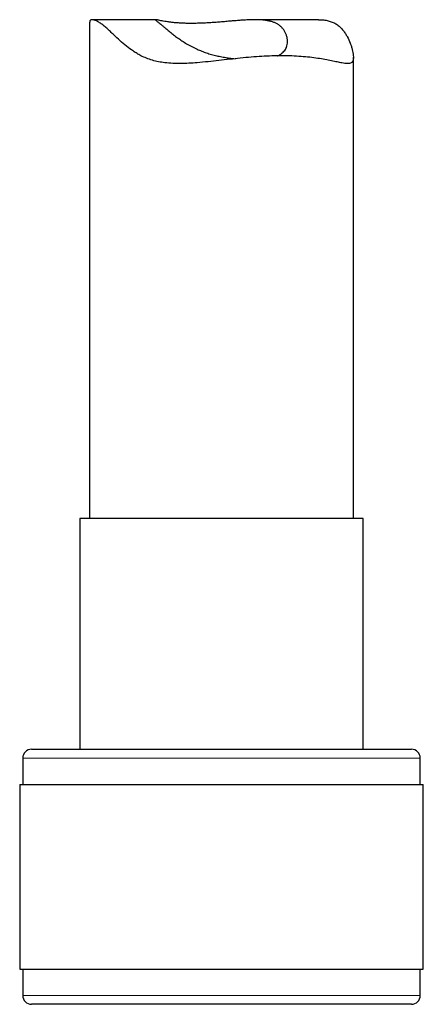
# Model space of a CAD drawing. Header units: millimetres. Extents: x 8 to 2418, y 12 to 2371.
# Tile 3 of 38: x 575 to 598, y 902 to 958. Entities that reach past the tile are written whole.
import ezdxf

# ---------------------------------------------------------------- set-up
doc = ezdxf.new("R2010")
doc.units = ezdxf.units.MM

msp = doc.modelspace()

# ---------------------------------------------------------------- linework, layer by layer
at = {"color": 7, "linetype": 'Continuous', "lineweight": 30}
for p, q in [((578.871, 958.146), (578.871, 929.927)), ((582.639, 958.289), (579.026, 958.289)), ((591.879, 958.289), (588.264, 958.289)), ((593.871, 929.927), (593.871, 956.151)), ((578.321, 929.927), (578.321, 916.804)), ((594.421, 929.927), (578.321, 929.927)), ((594.421, 916.804), (594.421, 929.927)), ((575.571, 916.804), (597.171, 916.804)), ((575.071, 916.304), (575.071, 914.804)), ((597.671, 914.804), (597.671, 916.304)), ((574.896, 914.804), (574.896, 904.304)), ((574.896, 914.804), (597.846, 914.804)), ((597.846, 904.304), (597.846, 914.804)), ((574.896, 904.304), (597.846, 904.304)), ((575.071, 904.304), (575.071, 902.804)), ((597.671, 902.804), (597.671, 904.304)), ((591.296, 902.304), (575.571, 902.304)), ((597.171, 902.304), (591.296, 902.304))]:
    msp.add_line(p, q, dxfattribs=at)
at = {"color": 252, "linetype": 'Continuous', "lineweight": 0}
for p, q in [((597.671, 916.304), (575.071, 916.304)), ((575.071, 902.804), (591.524, 902.804)), ((591.524, 902.804), (597.671, 902.804))]:
    msp.add_line(p, q, dxfattribs=at)
at = {"color": 7, "linetype": 'Continuous', "lineweight": 30}
for centre, start, end in [((575.571, 916.304), 90, 180), ((597.171, 916.304), 0, 90), ((575.571, 902.804), 180, 270), ((597.171, 902.804), 270, 0)]:
    msp.add_arc(centre, 0.5, start, end, dxfattribs=at)
for points, knots in [([(589.791, 956.238), (589.608, 956.236), (589.24, 956.233), (588.659, 956.205), (588.058, 956.161), (587.449, 956.104), (586.835, 956.037), (586.223, 955.968), (585.604, 955.899), (585.036, 955.845), (584.518, 955.81), (584.054, 955.795), (583.595, 955.801), (583.172, 955.834), (582.786, 955.894), (582.438, 955.978), (582.103, 956.094), (581.814, 956.227), (581.566, 956.364), (581.285, 956.543), (580.955, 956.788), (580.592, 957.101), (580.294, 957.381), (580.048, 957.616), (579.847, 957.804), (579.657, 957.968), (579.481, 958.099), (579.324, 958.195), (579.187, 958.258), (579.072, 958.29), (578.978, 958.291), (578.91, 958.261), (578.874, 958.211), (578.875, 958.164), (578.875, 958.146)], [0, 0, 0, 0, 0.038387, 0.077361, 0.116629, 0.156492, 0.194876, 0.233772, 0.27293, 0.312628, 0.342772, 0.373252, 0.403918, 0.434996, 0.460557, 0.486501, 0.51266, 0.539233, 0.558598, 0.578014, 0.617345, 0.656889, 0.696819, 0.723811, 0.751036, 0.778419, 0.806178, 0.833191, 0.8607, 0.888456, 0.916695, 0.948116, 0.98001, 1, 1, 1, 1]), ([(589.551, 956.234), (589.557, 956.236), (589.617, 956.259), (589.711, 956.313), (589.831, 956.397), (589.927, 956.492), (590.005, 956.599), (590.068, 956.727), (590.111, 956.878), (590.126, 957.052), (590.111, 957.234), (590.066, 957.408), (589.999, 957.569), (589.914, 957.714), (589.803, 957.851), (589.676, 957.964), (589.536, 958.054), (589.389, 958.125), (589.223, 958.183), (589.042, 958.227), (588.847, 958.259), (588.639, 958.279), (588.417, 958.289), (588.182, 958.29), (587.935, 958.283), (587.677, 958.27), (587.41, 958.251), (587.13, 958.229), (586.836, 958.204), (586.532, 958.178), (586.223, 958.152), (585.913, 958.128), (585.604, 958.108), (585.297, 958.093), (584.995, 958.083), (584.705, 958.079), (584.431, 958.081), (584.173, 958.088), (583.927, 958.102), (583.7, 958.12), (583.491, 958.142), (583.304, 958.167), (583.135, 958.193), (582.988, 958.22), (582.864, 958.245), (582.764, 958.267), (582.688, 958.283), (582.64, 958.29), (582.618, 958.288), (582.622, 958.273), (582.651, 958.243), (582.704, 958.199), (582.776, 958.141), (582.863, 958.072), (582.967, 957.987), (583.096, 957.88), (583.253, 957.749), (583.44, 957.594), (583.648, 957.429), (583.875, 957.259), (584.121, 957.088), (584.387, 956.921), (584.675, 956.76), (584.963, 956.62), (585.245, 956.501), (585.518, 956.401), (585.802, 956.313), (586.093, 956.239), (586.388, 956.176), (586.683, 956.127), (586.942, 956.092), (587.1, 956.077), (587.16, 956.072)], [0, 0, 0, 0, 0.001419, 0.015521, 0.028902, 0.042458, 0.0561, 0.069909, 0.087491, 0.105207, 0.123303, 0.141517, 0.156615, 0.171882, 0.187245, 0.202824, 0.215235, 0.227821, 0.240498, 0.253361, 0.265773, 0.278354, 0.291019, 0.303852, 0.316747, 0.329797, 0.342925, 0.356209, 0.370358, 0.384696, 0.39913, 0.413761, 0.428347, 0.443149, 0.458062, 0.473203, 0.487466, 0.501934, 0.516507, 0.531292, 0.545526, 0.559955, 0.574482, 0.589209, 0.603778, 0.61856, 0.633452, 0.648576, 0.662763, 0.677191, 0.691747, 0.706571, 0.719373, 0.732371, 0.745468, 0.758764, 0.775001, 0.791367, 0.808074, 0.824879, 0.841666, 0.85855, 0.875767, 0.893117, 0.906941, 0.920948, 0.935054, 0.949365, 0.963191, 0.977228, 0.991374, 1, 1, 1, 1]), ([(591.879, 958.286), (591.94, 958.286), (592.093, 958.287), (592.32, 958.258), (592.558, 958.202), (592.774, 958.115), (592.968, 958), (593.143, 957.852), (593.291, 957.684), (593.416, 957.507), (593.557, 957.266), (593.67, 957.015), (593.757, 956.767), (593.808, 956.586), (593.846, 956.415), (593.869, 956.252), (593.874, 956.103), (593.856, 955.98), (593.814, 955.89), (593.745, 955.832), (593.652, 955.802), (593.534, 955.795), (593.392, 955.806), (593.202, 955.835), (592.953, 955.884), (592.631, 955.952), (592.261, 956.023), (591.849, 956.093), (591.394, 956.153), (590.9, 956.2), (590.367, 956.232), (589.984, 956.236), (589.791, 956.238)], [0, 0, 0, 0, 0.018632, 0.047077, 0.075927, 0.103844, 0.132209, 0.160807, 0.189827, 0.215717, 0.241669, 0.293881, 0.320402, 0.34697, 0.373726, 0.400573, 0.430531, 0.460984, 0.491722, 0.522998, 0.552956, 0.583264, 0.613734, 0.644513, 0.687616, 0.731342, 0.775374, 0.820031, 0.864137, 0.908934, 0.954092, 1, 1, 1, 1])]:
    msp.add_open_spline(points, degree=3, knots=knots, dxfattribs=at)

doc.saveas('drawing.dxf')
